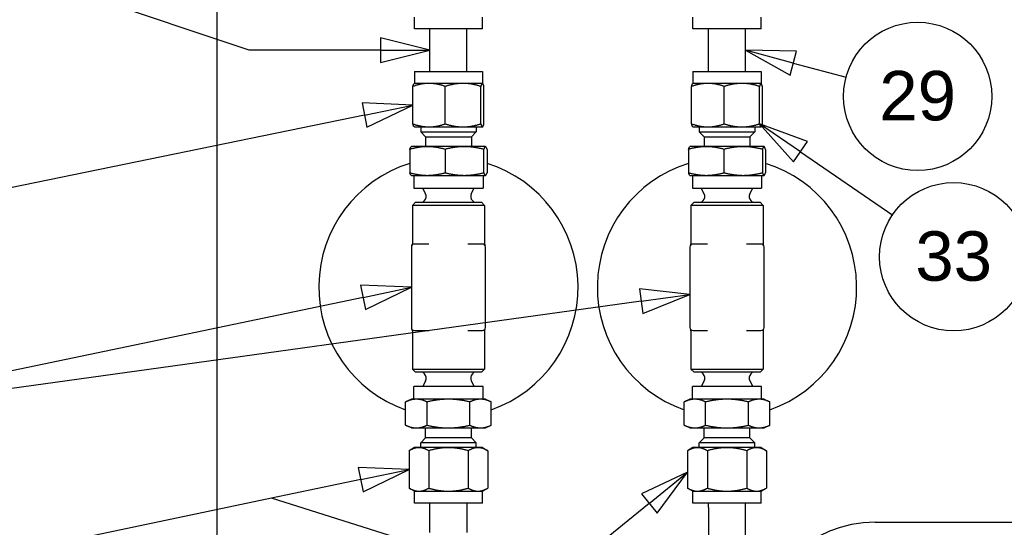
# Paper-space layout 'SHEET_2' of a CAD drawing. Header units: inches. Extents: x 2 to 369, y 6 to 267.
# Tile 51 of 64: x 209 to 229, y 119 to 129. Entities that reach past the tile are written whole.
import ezdxf

# ---------------------------------------------------------------- set-up
doc = ezdxf.new("R2010")
doc.units = ezdxf.units.IN
doc.header["$LTSCALE"] = 8
doc.header["$MEASUREMENT"] = 0
doc.layers.get('0').update_dxf_attribs({"lineweight": 25})
doc.layers.add('DIMEN', color=7, linetype='Continuous', lineweight=25)
doc.styles.add('Current-ANSI', font='arial.ttf')

# ---------------------------------------------------------------- blocks, each defined once
blk = doc.blocks.new('Balloon72')
at = {"layer": 'DIMEN', "linetype": 'Continuous', "lineweight": 25}
for p, q in [((27.1557, 15.4712), (27.0269, 15.4762)), ((27.0269, 15.4762), (27.0397, 15.4151)), ((27.0333, 15.4457), (27.1557, 15.4712)), ((27.0397, 15.4151), (27.1557, 15.4712)), ((27.8606, 15.4532), (27.7325, 15.4669)), ((27.7325, 15.4669), (27.7411, 15.405)), ((27.7368, 15.436), (27.8606, 15.4532)), ((27.7411, 15.405), (27.8606, 15.4532)), ((27.0333, 15.4457), (25.5069, 15.1268)), ((27.7368, 15.436), (25.5069, 15.1268))]:
    blk.add_line(p, q, dxfattribs=at)
at = {"layer": 'DIMEN', "linetype": 'Continuous', "lineweight": 25, "flags": 128}
for points in [[(27.0397, 15.4151), (27.1557, 15.4712), (27.0269, 15.4762), (27.0397, 15.4151)], [(27.7411, 15.405), (27.8606, 15.4532), (27.7325, 15.4669), (27.7411, 15.405)]]:
    blk.add_lwpolyline(points, dxfattribs=at)
at = {"layer": 'DIMEN'}
for points in [[(27.0397, 15.4151), (27.1557, 15.4712), (27.0269, 15.4762), (27.0397, 15.4151)], [(27.7411, 15.405), (27.8606, 15.4532), (27.7325, 15.4669), (27.7411, 15.405)]]:
    blk.add_solid(points, dxfattribs=at)
blk = doc.blocks.new('Balloon73')
at = {"layer": 'DIMEN', "linetype": 'Continuous', "lineweight": 25}
for p, q in [((27.1498, 15.0107), (27.0211, 15.0157)), ((27.0211, 15.0157), (27.0339, 14.9545)), ((27.0275, 14.9851), (27.1498, 15.0107)), ((27.0339, 14.9545), (27.1498, 15.0107)), ((27.8548, 15.0035), (27.738, 14.9491)), ((27.7576, 14.9248), (27.8548, 15.0035)), ((27.7773, 14.9005), (27.8548, 15.0035)), ((27.0275, 14.9851), (26.8016, 14.9378)), ((26.8016, 14.9378), (25.9336, 14.7561)), ((26.8016, 14.9378), (25.9336, 14.7561)), ((27.5017, 14.7178), (26.8016, 14.9378)), ((27.738, 14.9491), (27.7773, 14.9005)), ((27.7576, 14.9248), (27.5017, 14.7178))]:
    blk.add_line(p, q, dxfattribs=at)
at = {"layer": 'DIMEN', "linetype": 'Continuous', "lineweight": 25, "flags": 128}
for points in [[(27.0339, 14.9545), (27.1498, 15.0107), (27.0211, 15.0157), (27.0339, 14.9545)], [(27.7773, 14.9005), (27.8548, 15.0035), (27.738, 14.9491), (27.7773, 14.9005)]]:
    blk.add_lwpolyline(points, dxfattribs=at)
at = {"layer": 'DIMEN'}
blk.add_circle((25.7505, 14.7178), 0.1875, dxfattribs=at)
for points in [[(27.0339, 14.9545), (27.1498, 15.0107), (27.0211, 15.0157), (27.0339, 14.9545)], [(27.7773, 14.9005), (27.8548, 15.0035), (27.738, 14.9491), (27.7773, 14.9005)]]:
    blk.add_solid(points, dxfattribs=at)
at = {"layer": 'DIMEN', "insert": (25.7505, 14.7188), "char_height": 0.125, "attachment_point": 5, "style": 'Current-ANSI'}
blk.add_mtext('33', dxfattribs=at)
blk = doc.blocks.new('Balloon74')
at = {"layer": 'DIMEN', "linetype": 'Continuous', "lineweight": 25}
for p, q in [((27.1594, 15.9317), (27.0307, 15.9372)), ((27.0307, 15.9372), (27.0433, 15.876)), ((27.037, 15.9066), (27.1594, 15.9317)), ((27.0433, 15.876), (27.1594, 15.9317)), ((27.037, 15.9066), (25.4735, 15.586))]:
    blk.add_line(p, q, dxfattribs=at)
at = {"layer": 'DIMEN', "linetype": 'Continuous', "lineweight": 25, "flags": 128}
blk.add_lwpolyline([(27.0433, 15.876), (27.1594, 15.9317), (27.0307, 15.9372), (27.0433, 15.876)], dxfattribs=at)
at = {"layer": 'DIMEN'}
blk.add_circle((25.2902, 15.5484), 0.1875, dxfattribs=at)
blk.add_solid([(27.0433, 15.876), (27.1594, 15.9317), (27.0307, 15.9372), (27.0433, 15.876)], dxfattribs=at)
at = {"layer": 'DIMEN', "insert": (25.2902, 15.5494), "char_height": 0.125, "attachment_point": 5, "style": 'Current-ANSI'}
blk.add_mtext('33', dxfattribs=at)
blk = doc.blocks.new('Balloon75')
at = {"layer": 'DIMEN', "linetype": 'Continuous', "lineweight": 25}
for p, q in [((26.7451, 16.0705), (26.0972, 16.2878)), ((27.2025, 16.0705), (27.0775, 16.1017)), ((27.0775, 16.1017), (27.0775, 16.0392)), ((27.0775, 16.0705), (26.7451, 16.0705)), ((27.0775, 16.0705), (27.2025, 16.0705)), ((27.0775, 16.0392), (27.2025, 16.0705))]:
    blk.add_line(p, q, dxfattribs=at)
at = {"layer": 'DIMEN', "linetype": 'Continuous', "lineweight": 25, "flags": 128}
blk.add_lwpolyline([(27.0775, 16.0392), (27.2025, 16.0705), (27.0775, 16.1017), (27.0775, 16.0392)], dxfattribs=at)
at = {"layer": 'DIMEN'}
blk.add_circle((25.9198, 16.3473), 0.1875, dxfattribs=at)
blk.add_solid([(27.0775, 16.0392), (27.2025, 16.0705), (27.0775, 16.1017), (27.0775, 16.0392)], dxfattribs=at)
at = {"layer": 'DIMEN', "insert": (25.9198, 16.3483), "char_height": 0.125, "attachment_point": 5, "style": 'Current-ANSI'}
blk.add_mtext('29', dxfattribs=at)
blk = doc.blocks.new('Balloon78')
at = {"layer": 'DIMEN', "linetype": 'Continuous', "lineweight": 25}
for p, q in [((28.122, 16.0381), (28.0013, 16.0705)), ((28.1301, 16.0683), (28.0013, 16.0705)), ((28.0013, 16.0705), (28.1139, 16.0079)), ((28.1139, 16.0079), (28.1301, 16.0683)), ((28.122, 16.0381), (28.2563, 16.0021))]:
    blk.add_line(p, q, dxfattribs=at)
at = {"layer": 'DIMEN', "linetype": 'Continuous', "lineweight": 25, "flags": 128}
blk.add_lwpolyline([(28.1301, 16.0683), (28.0013, 16.0705), (28.1139, 16.0079), (28.1301, 16.0683)], dxfattribs=at)
at = {"layer": 'DIMEN'}
blk.add_circle((28.4368, 15.9538), 0.1875, dxfattribs=at)
blk.add_solid([(28.1301, 16.0683), (28.0013, 16.0705), (28.1139, 16.0079), (28.1301, 16.0683)], dxfattribs=at)
at = {"layer": 'DIMEN', "insert": (28.4368, 15.9548), "char_height": 0.125, "attachment_point": 5, "style": 'Current-ANSI'}
blk.add_mtext('29', dxfattribs=at)
blk = doc.blocks.new('Balloon79')
at = {"layer": 'DIMEN', "linetype": 'Continuous', "lineweight": 25}
for p, q in [((28.1401, 15.8138), (28.0369, 15.8844)), ((28.1577, 15.8396), (28.0369, 15.8844)), ((28.0369, 15.8844), (28.1224, 15.788)), ((28.1224, 15.788), (28.1577, 15.8396)), ((28.1401, 15.8138), (28.3739, 15.6539))]:
    blk.add_line(p, q, dxfattribs=at)
at = {"layer": 'DIMEN', "linetype": 'Continuous', "lineweight": 25, "flags": 128}
blk.add_lwpolyline([(28.1577, 15.8396), (28.0369, 15.8844), (28.1224, 15.788), (28.1577, 15.8396)], dxfattribs=at)
at = {"layer": 'DIMEN'}
blk.add_circle((28.528, 15.5484), 0.1875, dxfattribs=at)
blk.add_solid([(28.1577, 15.8396), (28.0369, 15.8844), (28.1224, 15.788), (28.1577, 15.8396)], dxfattribs=at)
at = {"layer": 'DIMEN', "insert": (28.528, 15.5494), "char_height": 0.125, "attachment_point": 5, "style": 'Current-ANSI'}
blk.add_mtext('33', dxfattribs=at)

psp = doc.layouts.new('SHEET_2')

# ---------------------------------------------------------------- linework, layer by layer
for p, q in [((213.315, 114.994), (213.315, 154.994)), ((217.305, 128.994), (217.305, 129.234)), ((218.685, 128.994), (218.685, 129.234)), ((222.945, 128.994), (222.945, 129.234)), ((224.325, 128.994), (224.325, 129.234)), ((218.685, 128.994), (217.305, 128.994)), ((217.62, 128.134), (217.62, 128.994)), ((218.37, 128.134), (218.37, 128.994)), ((224.325, 128.994), (222.945, 128.994)), ((223.26, 128.134), (223.26, 128.994)), ((224.01, 128.134), (224.01, 128.994)), ((217.305, 128.134), (218.685, 128.134)), ((217.305, 128.134), (217.305, 127.894)), ((218.685, 128.134), (218.685, 127.894)), ((222.945, 128.134), (224.325, 128.134)), ((222.945, 128.134), (222.945, 127.894)), ((224.325, 128.134), (224.325, 127.894)), ((217.275, 127.075), (217.275, 127.832)), ((217.305, 127.894), (217.303, 127.892)), ((217.603, 127.894), (217.305, 127.894)), ((218.291, 127.894), (217.603, 127.894)), ((217.931, 127.075), (217.931, 127.832)), ((218.683, 127.894), (218.291, 127.894)), ((218.651, 127.075), (218.651, 127.832)), ((218.685, 127.894), (218.683, 127.894)), ((218.685, 127.894), (218.687, 127.892)), ((218.715, 127.075), (218.715, 127.832)), ((222.919, 127.075), (222.919, 127.832)), ((222.945, 127.894), (222.943, 127.893)), ((223.249, 127.894), (222.945, 127.894)), ((223.937, 127.894), (223.249, 127.894)), ((223.579, 127.075), (223.579, 127.832)), ((224.323, 127.894), (223.937, 127.894)), ((224.295, 127.075), (224.295, 127.832)), ((224.325, 127.894), (224.323, 127.894)), ((224.325, 127.894), (224.327, 127.893)), ((224.351, 127.075), (224.351, 127.832)), ((217.305, 127.014), (217.303, 127.015)), ((217.305, 127.014), (217.603, 127.014)), ((217.433, 127.014), (217.433, 126.913)), ((217.603, 127.014), (218.291, 127.014)), ((218.291, 127.014), (218.683, 127.014)), ((218.558, 127.014), (218.558, 126.913)), ((218.683, 127.014), (218.685, 127.014)), ((218.685, 127.014), (218.687, 127.015)), ((222.945, 127.014), (222.943, 127.015)), ((222.945, 127.014), (223.249, 127.014)), ((223.073, 127.014), (223.073, 126.913)), ((223.249, 127.014), (223.937, 127.014)), ((223.937, 127.014), (224.323, 127.014)), ((224.198, 127.014), (224.198, 126.913)), ((224.323, 127.014), (224.325, 127.014)), ((224.325, 127.014), (224.327, 127.015)), ((217.433, 126.913), (218.558, 126.913)), ((217.532, 126.814), (217.433, 126.913)), ((217.532, 126.814), (218.459, 126.814)), ((217.532, 126.814), (217.532, 126.614)), ((218.459, 126.814), (218.558, 126.913)), ((218.459, 126.814), (218.459, 126.614)), ((223.073, 126.913), (224.198, 126.913)), ((223.172, 126.814), (223.073, 126.913)), ((223.172, 126.814), (224.098, 126.814)), ((223.172, 126.814), (223.172, 126.614)), ((224.098, 126.814), (224.198, 126.913)), ((224.098, 126.814), (224.098, 126.614)), ((217.245, 126.614), (217.243, 126.612)), ((217.569, 126.614), (217.245, 126.614)), ((218.317, 126.614), (217.569, 126.614)), ((218.743, 126.614), (218.317, 126.614)), ((218.745, 126.614), (218.743, 126.614)), ((218.745, 126.614), (218.748, 126.612)), ((222.885, 126.614), (222.883, 126.613)), ((223.215, 126.614), (222.885, 126.614)), ((223.963, 126.614), (223.215, 126.614)), ((224.383, 126.614), (223.963, 126.614)), ((224.385, 126.614), (224.383, 126.614)), ((224.385, 126.614), (224.387, 126.613)), ((217.213, 126.56), (217.213, 126.088)), ((217.926, 126.56), (217.926, 126.088)), ((218.708, 126.56), (218.708, 126.088)), ((218.778, 126.56), (218.778, 126.088)), ((222.856, 126.56), (222.856, 126.088)), ((223.574, 126.56), (223.574, 126.088)), ((224.353, 126.56), (224.353, 126.088)), ((224.414, 126.56), (224.414, 126.088)), ((217.245, 126.034), (217.243, 126.035)), ((217.245, 126.034), (217.569, 126.034)), ((217.295, 126.034), (217.295, 125.774)), ((217.569, 126.034), (218.317, 126.034)), ((218.317, 126.034), (218.743, 126.034)), ((218.695, 126.034), (218.695, 125.774)), ((218.743, 126.034), (218.745, 126.034)), ((218.745, 126.034), (218.748, 126.035)), ((222.885, 126.034), (222.883, 126.034)), ((222.885, 126.034), (223.215, 126.034)), ((222.935, 126.034), (222.935, 125.774)), ((223.215, 126.034), (223.963, 126.034)), ((223.963, 126.034), (224.383, 126.034)), ((224.335, 126.034), (224.335, 125.774)), ((224.383, 126.034), (224.385, 126.034)), ((224.385, 126.034), (224.387, 126.034)), ((217.295, 125.774), (218.695, 125.774)), ((217.532, 125.662), (217.475, 125.774)), ((218.458, 125.662), (218.515, 125.774)), ((222.935, 125.774), (224.335, 125.774)), ((223.172, 125.662), (223.115, 125.774)), ((224.098, 125.662), (224.155, 125.774)), ((217.328, 125.49), (217.265, 125.427)), ((218.725, 125.427), (217.265, 125.427)), ((217.265, 125.427), (217.265, 124.65)), ((217.328, 125.49), (218.663, 125.49)), ((217.51, 125.523), (217.477, 125.49)), ((218.48, 125.523), (218.513, 125.49)), ((218.663, 125.49), (218.725, 125.427)), ((218.725, 125.427), (218.725, 124.65)), ((222.968, 125.49), (222.905, 125.427)), ((224.365, 125.427), (222.905, 125.427)), ((222.905, 125.427), (222.905, 124.65)), ((222.968, 125.49), (224.303, 125.49)), ((223.15, 125.523), (223.117, 125.49)), ((224.12, 125.523), (224.153, 125.49)), ((224.303, 125.49), (224.365, 125.427)), ((224.365, 125.427), (224.365, 124.65)), ((217.601, 124.645), (217.308, 124.645)), ((218.683, 124.645), (218.389, 124.645)), ((223.241, 124.645), (222.948, 124.645)), ((224.323, 124.645), (224.029, 124.645)), ((217.245, 124.582), (217.245, 122.957)), ((218.745, 122.957), (218.745, 124.582)), ((222.885, 124.582), (222.885, 122.957)), ((224.385, 122.957), (224.385, 124.582)), ((217.265, 122.889), (217.265, 122.112)), ((217.308, 122.895), (217.601, 122.895)), ((218.389, 122.895), (218.683, 122.895)), ((218.725, 122.889), (218.725, 122.112)), ((222.905, 122.889), (222.905, 122.112)), ((222.948, 122.895), (223.241, 122.895)), ((224.029, 122.895), (224.323, 122.895)), ((224.365, 122.889), (224.365, 122.112)), ((217.265, 122.112), (218.725, 122.112)), ((217.328, 122.05), (217.265, 122.112)), ((218.663, 122.05), (217.328, 122.05)), ((217.51, 122.017), (217.477, 122.05)), ((218.48, 122.017), (218.513, 122.05)), ((218.663, 122.05), (218.725, 122.112)), ((222.905, 122.112), (224.365, 122.112)), ((222.968, 122.05), (222.905, 122.112)), ((224.303, 122.05), (222.968, 122.05)), ((223.15, 122.017), (223.117, 122.05)), ((224.12, 122.017), (224.153, 122.05)), ((224.303, 122.05), (224.365, 122.112)), ((217.532, 121.878), (217.475, 121.766)), ((218.458, 121.878), (218.515, 121.766)), ((223.172, 121.878), (223.115, 121.766)), ((224.098, 121.878), (224.155, 121.766)), ((218.695, 121.766), (217.295, 121.766)), ((217.295, 121.506), (217.295, 121.766)), ((218.695, 121.506), (218.695, 121.766)), ((224.335, 121.766), (222.935, 121.766)), ((222.935, 121.506), (222.935, 121.766)), ((224.335, 121.506), (224.335, 121.766)), ((217.245, 121.506), (217.129, 121.452)), ((217.129, 120.98), (217.129, 121.452)), ((217.346, 121.506), (217.245, 121.506)), ((217.995, 121.506), (217.346, 121.506)), ((217.562, 120.98), (217.562, 121.452)), ((218.645, 121.506), (217.995, 121.506)), ((218.428, 120.98), (218.428, 121.452)), ((218.745, 121.506), (218.645, 121.506)), ((218.745, 121.506), (218.861, 121.452)), ((218.861, 120.98), (218.861, 121.452)), ((222.885, 121.506), (222.769, 121.452)), ((222.769, 120.98), (222.769, 121.452)), ((222.986, 121.506), (222.885, 121.506)), ((223.635, 121.506), (222.986, 121.506)), ((223.202, 120.98), (223.202, 121.452)), ((224.285, 121.506), (223.635, 121.506)), ((224.068, 120.98), (224.068, 121.452)), ((224.385, 121.506), (224.285, 121.506)), ((224.385, 121.506), (224.501, 121.452)), ((224.501, 120.98), (224.501, 121.452)), ((217.245, 120.926), (217.129, 120.98)), ((217.245, 120.926), (217.346, 120.926)), ((217.346, 120.926), (217.995, 120.926)), ((217.532, 120.726), (217.532, 120.926)), ((217.995, 120.926), (218.645, 120.926)), ((218.459, 120.726), (218.459, 120.926)), ((218.645, 120.926), (218.745, 120.926)), ((218.745, 120.926), (218.861, 120.98)), ((222.885, 120.926), (222.769, 120.98)), ((222.885, 120.926), (222.986, 120.926)), ((222.986, 120.926), (223.635, 120.926)), ((223.172, 120.726), (223.172, 120.926)), ((223.635, 120.926), (224.285, 120.926)), ((224.098, 120.726), (224.098, 120.926)), ((224.285, 120.926), (224.385, 120.926)), ((224.385, 120.926), (224.501, 120.98)), ((217.532, 120.726), (217.433, 120.627)), ((218.558, 120.627), (217.433, 120.627)), ((217.433, 120.526), (217.433, 120.627)), ((218.459, 120.726), (217.532, 120.726)), ((218.459, 120.726), (218.558, 120.627)), ((218.558, 120.526), (218.558, 120.627)), ((223.172, 120.726), (223.073, 120.627)), ((224.198, 120.627), (223.073, 120.627)), ((223.073, 120.526), (223.073, 120.627)), ((224.098, 120.726), (223.172, 120.726)), ((224.098, 120.726), (224.198, 120.627)), ((224.198, 120.526), (224.198, 120.627)), ((217.305, 120.526), (217.198, 120.464)), ((217.198, 120.464), (217.198, 119.707)), ((217.398, 120.526), (217.305, 120.526)), ((217.995, 120.526), (217.398, 120.526)), ((217.597, 120.464), (217.597, 119.707)), ((218.593, 120.526), (217.995, 120.526)), ((218.394, 120.464), (218.394, 119.707)), ((218.685, 120.526), (218.593, 120.526)), ((218.685, 120.526), (218.792, 120.464)), ((218.792, 120.464), (218.792, 119.707)), ((222.945, 120.526), (222.838, 120.464)), ((222.838, 120.464), (222.838, 119.707)), ((223.037, 120.526), (222.945, 120.526)), ((223.635, 120.526), (223.037, 120.526)), ((223.237, 120.464), (223.237, 119.707)), ((224.233, 120.526), (223.635, 120.526)), ((224.033, 120.464), (224.033, 119.707)), ((224.325, 120.526), (224.233, 120.526)), ((224.325, 120.526), (224.432, 120.464)), ((224.432, 120.464), (224.432, 119.707)), ((217.305, 119.646), (217.198, 119.707)), ((217.305, 119.646), (217.398, 119.646)), ((217.305, 119.406), (217.305, 119.646)), ((217.398, 119.646), (217.995, 119.646)), ((217.995, 119.646), (218.593, 119.646)), ((218.593, 119.646), (218.685, 119.646)), ((218.685, 119.646), (218.792, 119.707)), ((218.685, 119.406), (218.685, 119.646)), ((222.945, 119.646), (222.838, 119.707)), ((222.945, 119.646), (223.037, 119.646)), ((222.945, 119.406), (222.945, 119.646)), ((223.037, 119.646), (223.635, 119.646)), ((223.635, 119.646), (224.233, 119.646)), ((224.233, 119.646), (224.325, 119.646)), ((224.325, 119.646), (224.432, 119.707)), ((224.325, 119.406), (224.325, 119.646)), ((218.685, 119.406), (217.305, 119.406)), ((217.621, 118.81), (217.621, 119.406)), ((218.371, 118.81), (218.371, 119.406)), ((224.325, 119.406), (222.945, 119.406)), ((223.26, 119.317), (223.26, 119.406)), ((224.01, 119.317), (224.01, 119.406)), ((223.26, 119.317), (223.26, 117.364)), ((224.01, 117.364), (224.01, 119.317)), ((226.635, 119.021), (237.985, 119.021))]:
    psp.add_line(p, q)
for centre, radius, start, end in [((217.995, 123.77), 2.625, 107.3386, 250.7364), ((217.995, 123.77), 2.625, 289.2636, 72.6614), ((223.635, 123.77), 2.625, 107.2539, 250.7364), ((223.635, 123.77), 2.625, 289.2636, 72.7461), ((217.425, 125.607), 0.12, 315, 27), ((218.565, 125.607), 0.12, 153, 225), ((223.065, 125.607), 0.12, 315, 27), ((224.205, 125.607), 0.12, 153, 225), ((217.308, 124.582), 0.0625, 90, 180), ((217.203, 124.65), 0.0625, 327.1401, 0), ((218.683, 124.582), 0.0625, 0, 90), ((218.788, 124.65), 0.0625, 180, 212.8599), ((222.948, 124.582), 0.0625, 90, 180), ((222.843, 124.65), 0.0625, 327.1401, 0), ((224.323, 124.582), 0.0625, 0, 90), ((224.428, 124.65), 0.0625, 180, 212.8599), ((217.308, 122.957), 0.0625, 180, 270), ((217.203, 122.889), 0.0625, 0, 32.8599), ((218.683, 122.957), 0.0625, 270, 0), ((218.788, 122.889), 0.0625, 147.1401, 180), ((222.948, 122.957), 0.0625, 180, 270), ((222.843, 122.889), 0.0625, 0, 32.8599), ((224.323, 122.957), 0.0625, 270, 0), ((224.428, 122.889), 0.0625, 147.1401, 180), ((217.425, 121.932), 0.12, 333, 45), ((218.565, 121.932), 0.12, 135, 207), ((223.065, 121.932), 0.12, 333, 45), ((224.205, 121.932), 0.12, 135, 207), ((226.635, 116.646), 2.375, 90, 180)]:
    psp.add_arc(centre, radius, start, end)
for points, weights in [([(217.603, 127.894), (217.451, 127.894), (217.275, 127.832)], [1, 1.0379548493, 1]), ([(217.275, 127.832), (217.29, 127.885), (217.303, 127.892)], [1, 1.03244618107, 1.00941830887]), ([(217.931, 127.832), (217.756, 127.894), (217.603, 127.894)], [1, 1.0379548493, 1]), ([(218.291, 127.894), (218.124, 127.894), (217.931, 127.832)], [1, 1.0379548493, 1]), ([(218.651, 127.832), (218.458, 127.894), (218.291, 127.894)], [1, 1.0379548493, 1]), ([(218.683, 127.894), (218.668, 127.894), (218.651, 127.832)], [1, 1.0379548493, 1]), ([(218.715, 127.832), (218.698, 127.894), (218.683, 127.894)], [1, 1.0379548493, 1]), ([(223.249, 127.894), (223.096, 127.894), (222.919, 127.832)], [1, 1.0379548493, 1]), ([(222.919, 127.832), (222.932, 127.886), (222.943, 127.893)], [1, 1.03312743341, 1.00842684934]), ([(223.579, 127.832), (223.402, 127.894), (223.249, 127.894)], [1, 1.0379548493, 1]), ([(223.937, 127.894), (223.771, 127.894), (223.579, 127.832)], [1, 1.0379548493, 1]), ([(224.295, 127.832), (224.103, 127.894), (223.937, 127.894)], [1, 1.0379548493, 1]), ([(224.323, 127.894), (224.31, 127.894), (224.295, 127.832)], [1, 1.0379548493, 1]), ([(224.351, 127.832), (224.336, 127.894), (224.323, 127.894)], [1, 1.0379548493, 1]), ([(217.303, 127.015), (217.29, 127.022), (217.275, 127.075)], [1.00941830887, 1.03244618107, 1]), ([(217.275, 127.075), (217.451, 127.014), (217.603, 127.014)], [1, 1.0379548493, 1]), ([(217.603, 127.014), (217.756, 127.014), (217.931, 127.075)], [1, 1.0379548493, 1]), ([(217.931, 127.075), (218.124, 127.014), (218.291, 127.014)], [1, 1.0379548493, 1]), ([(218.291, 127.014), (218.458, 127.014), (218.651, 127.075)], [1, 1.0379548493, 1]), ([(218.651, 127.075), (218.668, 127.014), (218.683, 127.014)], [1, 1.0379548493, 1]), ([(218.683, 127.014), (218.698, 127.014), (218.715, 127.075)], [1, 1.0379548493, 1]), ([(222.919, 127.075), (223.096, 127.014), (223.249, 127.014)], [1, 1.0379548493, 1]), ([(222.943, 127.015), (222.932, 127.021), (222.919, 127.075)], [1.00842684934, 1.03312743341, 1]), ([(223.249, 127.014), (223.402, 127.014), (223.579, 127.075)], [1, 1.0379548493, 1]), ([(223.579, 127.075), (223.771, 127.014), (223.937, 127.014)], [1, 1.0379548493, 1]), ([(223.937, 127.014), (224.103, 127.014), (224.295, 127.075)], [1, 1.0379548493, 1]), ([(224.295, 127.075), (224.31, 127.014), (224.323, 127.014)], [1, 1.0379548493, 1]), ([(224.323, 127.014), (224.336, 127.014), (224.351, 127.075)], [1, 1.0379548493, 1]), ([(217.569, 126.614), (217.404, 126.614), (217.213, 126.56)], [1, 1.0379548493, 1]), ([(217.213, 126.56), (217.229, 126.606), (217.243, 126.612)], [1, 1.03244618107, 1.00941830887]), ([(217.926, 126.56), (217.735, 126.614), (217.569, 126.614)], [1, 1.0379548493, 1]), ([(218.317, 126.614), (218.135, 126.614), (217.926, 126.56)], [1, 1.0379548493, 1]), ([(218.708, 126.56), (218.498, 126.614), (218.317, 126.614)], [1, 1.0379548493, 1]), ([(218.743, 126.614), (218.727, 126.614), (218.708, 126.56)], [1, 1.0379548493, 1]), ([(218.778, 126.56), (218.759, 126.614), (218.743, 126.614)], [1, 1.0379548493, 1]), ([(223.215, 126.614), (223.049, 126.614), (222.856, 126.56)], [1, 1.0379548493, 1]), ([(222.856, 126.56), (222.871, 126.607), (222.883, 126.613)], [1, 1.03312743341, 1.00842684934]), ([(223.574, 126.56), (223.382, 126.614), (223.215, 126.614)], [1, 1.0379548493, 1]), ([(223.963, 126.614), (223.783, 126.614), (223.574, 126.56)], [1, 1.0379548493, 1]), ([(224.353, 126.56), (224.144, 126.614), (223.963, 126.614)], [1, 1.0379548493, 1]), ([(224.383, 126.614), (224.369, 126.614), (224.353, 126.56)], [1, 1.0379548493, 1]), ([(224.414, 126.56), (224.397, 126.614), (224.383, 126.614)], [1, 1.0379548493, 1]), ([(217.213, 126.088), (217.404, 126.034), (217.569, 126.034)], [1, 1.0379548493, 1]), ([(217.243, 126.035), (217.229, 126.041), (217.213, 126.088)], [1.00941830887, 1.03244618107, 1]), ([(217.569, 126.034), (217.735, 126.034), (217.926, 126.088)], [1, 1.0379548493, 1]), ([(217.926, 126.088), (218.135, 126.034), (218.317, 126.034)], [1, 1.0379548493, 1]), ([(218.317, 126.034), (218.498, 126.034), (218.708, 126.088)], [1, 1.0379548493, 1]), ([(218.708, 126.088), (218.727, 126.034), (218.743, 126.034)], [1, 1.0379548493, 1]), ([(218.743, 126.034), (218.759, 126.034), (218.778, 126.088)], [1, 1.0379548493, 1]), ([(222.856, 126.088), (223.049, 126.034), (223.215, 126.034)], [1, 1.0379548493, 1]), ([(222.883, 126.034), (222.871, 126.04), (222.856, 126.088)], [1.00842684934, 1.03312743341, 1]), ([(223.215, 126.034), (223.382, 126.034), (223.574, 126.088)], [1, 1.0379548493, 1]), ([(223.574, 126.088), (223.783, 126.034), (223.963, 126.034)], [1, 1.0379548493, 1]), ([(223.963, 126.034), (224.144, 126.034), (224.353, 126.088)], [1, 1.0379548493, 1]), ([(224.353, 126.088), (224.369, 126.034), (224.383, 126.034)], [1, 1.0379548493, 1]), ([(224.383, 126.034), (224.397, 126.034), (224.414, 126.088)], [1, 1.0379548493, 1]), ([(217.346, 121.506), (217.245, 121.506), (217.129, 121.452)], [1, 1.0379548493, 1]), ([(217.562, 121.452), (217.446, 121.506), (217.346, 121.506)], [1, 1.0379548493, 1]), ([(217.995, 121.506), (217.794, 121.506), (217.562, 121.452)], [1, 1.0379548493, 1]), ([(218.428, 121.452), (218.196, 121.506), (217.995, 121.506)], [1, 1.0379548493, 1]), ([(218.645, 121.506), (218.544, 121.506), (218.428, 121.452)], [1, 1.0379548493, 1]), ([(218.861, 121.452), (218.745, 121.506), (218.645, 121.506)], [1, 1.0379548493, 1]), ([(222.986, 121.506), (222.885, 121.506), (222.769, 121.452)], [1, 1.0379548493, 1]), ([(223.202, 121.452), (223.086, 121.506), (222.986, 121.506)], [1, 1.0379548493, 1]), ([(223.635, 121.506), (223.434, 121.506), (223.202, 121.452)], [1, 1.0379548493, 1]), ([(224.068, 121.452), (223.836, 121.506), (223.635, 121.506)], [1, 1.0379548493, 1]), ([(224.285, 121.506), (224.184, 121.506), (224.068, 121.452)], [1, 1.0379548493, 1]), ([(224.501, 121.452), (224.385, 121.506), (224.285, 121.506)], [1, 1.0379548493, 1]), ([(217.129, 120.98), (217.245, 120.926), (217.346, 120.926)], [1, 1.0379548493, 1]), ([(217.346, 120.926), (217.446, 120.926), (217.562, 120.98)], [1, 1.0379548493, 1]), ([(217.562, 120.98), (217.794, 120.926), (217.995, 120.926)], [1, 1.0379548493, 1]), ([(217.995, 120.926), (218.196, 120.926), (218.428, 120.98)], [1, 1.0379548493, 1]), ([(218.428, 120.98), (218.544, 120.926), (218.645, 120.926)], [1, 1.0379548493, 1]), ([(218.645, 120.926), (218.745, 120.926), (218.861, 120.98)], [1, 1.0379548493, 1]), ([(222.769, 120.98), (222.885, 120.926), (222.986, 120.926)], [1, 1.0379548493, 1]), ([(222.986, 120.926), (223.086, 120.926), (223.202, 120.98)], [1, 1.0379548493, 1]), ([(223.202, 120.98), (223.434, 120.926), (223.635, 120.926)], [1, 1.0379548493, 1]), ([(223.635, 120.926), (223.836, 120.926), (224.068, 120.98)], [1, 1.0379548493, 1]), ([(224.068, 120.98), (224.184, 120.926), (224.285, 120.926)], [1, 1.0379548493, 1]), ([(224.285, 120.926), (224.385, 120.926), (224.501, 120.98)], [1, 1.0379548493, 1]), ([(217.398, 120.526), (217.305, 120.526), (217.198, 120.464)], [1, 1.0379548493, 1]), ([(217.597, 120.464), (217.49, 120.526), (217.398, 120.526)], [1, 1.0379548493, 1]), ([(217.995, 120.526), (217.81, 120.526), (217.597, 120.464)], [1, 1.0379548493, 1]), ([(218.394, 120.464), (218.18, 120.526), (217.995, 120.526)], [1, 1.0379548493, 1]), ([(218.593, 120.526), (218.5, 120.526), (218.394, 120.464)], [1, 1.0379548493, 1]), ([(218.792, 120.464), (218.685, 120.526), (218.593, 120.526)], [1, 1.0379548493, 1]), ([(223.037, 120.526), (222.945, 120.526), (222.838, 120.464)], [1, 1.0379548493, 1]), ([(223.237, 120.464), (223.13, 120.526), (223.037, 120.526)], [1, 1.0379548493, 1]), ([(223.635, 120.526), (223.45, 120.526), (223.237, 120.464)], [1, 1.0379548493, 1]), ([(224.033, 120.464), (223.82, 120.526), (223.635, 120.526)], [1, 1.0379548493, 1]), ([(224.233, 120.526), (224.14, 120.526), (224.033, 120.464)], [1, 1.0379548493, 1]), ([(224.432, 120.464), (224.325, 120.526), (224.233, 120.526)], [1, 1.0379548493, 1]), ([(217.198, 119.707), (217.305, 119.646), (217.398, 119.646)], [1, 1.0379548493, 1]), ([(217.398, 119.646), (217.49, 119.646), (217.597, 119.707)], [1, 1.0379548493, 1]), ([(217.597, 119.707), (217.81, 119.646), (217.995, 119.646)], [1, 1.0379548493, 1]), ([(217.995, 119.646), (218.18, 119.646), (218.394, 119.707)], [1, 1.0379548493, 1]), ([(218.394, 119.707), (218.5, 119.646), (218.593, 119.646)], [1, 1.0379548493, 1]), ([(218.593, 119.646), (218.685, 119.646), (218.792, 119.707)], [1, 1.0379548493, 1]), ([(222.838, 119.707), (222.945, 119.646), (223.037, 119.646)], [1, 1.0379548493, 1]), ([(223.037, 119.646), (223.13, 119.646), (223.237, 119.707)], [1, 1.0379548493, 1]), ([(223.237, 119.707), (223.45, 119.646), (223.635, 119.646)], [1, 1.0379548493, 1]), ([(223.635, 119.646), (223.82, 119.646), (224.033, 119.707)], [1, 1.0379548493, 1]), ([(224.033, 119.707), (224.14, 119.646), (224.233, 119.646)], [1, 1.0379548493, 1]), ([(224.233, 119.646), (224.325, 119.646), (224.432, 119.707)], [1, 1.0379548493, 1])]:
    psp.add_rational_spline(points, weights, degree=2)

# ---------------------------------------------------------------- block references
at = {"layer": 'DIMEN', "xscale": 8, "yscale": 8, "zscale": 8}
for name in ['Balloon75', 'Balloon78', 'Balloon74', 'Balloon79', 'Balloon72', 'Balloon73']:
    psp.add_blockref(name, (0, 0), dxfattribs=at)

doc.saveas('drawing.dxf')
